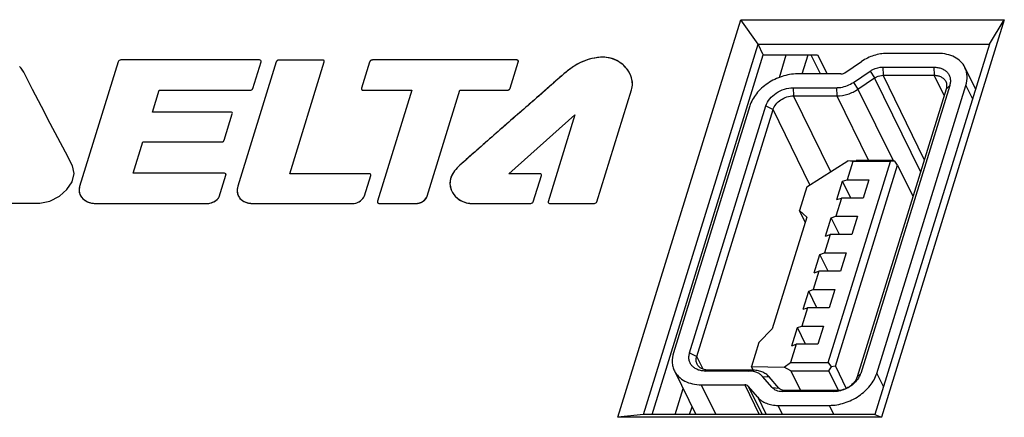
# Model space of a CAD drawing. Header units: millimetres. Extents: x 0 to 420, y 0 to 297.
# Tile 73 of 76: x 218.24 to 235.11, y 273.38 to 280.19. Entities that reach past the tile are written whole.
import ezdxf

# ---------------------------------------------------------------- set-up
doc = ezdxf.new("R2010")
doc.units = ezdxf.units.MM
doc.header["$LTSCALE"] = 23.1
doc.layers.get('0').update_dxf_attribs({"linetype": 'CONTINUOUS'})
for name, color, linetype in [('03___PRT_ALL_CURVES', 7, 'CONTINUOUS'), ('06___PRT_ALL_SURFS', 7, 'CONTINUOUS'), ('LAY0002', 7, 'CONTINUOUS')]:
    doc.layers.add(name, color=color, linetype=linetype)

msp = doc.modelspace()

# ---------------------------------------------------------------- linework, layer by layer
at = {"color": 7, "linetype": 'Continuous'}
for p, q in [((228.492, 273.378), (230.598, 280.193)), ((230.892, 279.773), (230.598, 280.193)), ((230.598, 280.193), (235.111, 280.193)), ((235.111, 280.193), (233.005, 273.378)), ((234.856, 279.773), (235.111, 280.193)), ((228.931, 273.426), (230.892, 279.773)), ((230.983, 279.588), (230.892, 279.773)), ((230.892, 279.773), (234.856, 279.773)), ((234.856, 279.773), (232.894, 273.426)), ((229.079, 273.426), (230.983, 279.588)), ((230.983, 279.588), (231.912, 279.588)), ((231.258, 279.204), (231.376, 279.588)), ((231.797, 279.588), (231.95, 279.285)), ((231.912, 279.588), (232.075, 279.263)), ((233.977, 279.615), (233.1, 279.615)), ((232.382, 279.285), (232.667, 279.477)), ((233.028, 279.38), (233.034, 279.24)), ((233.028, 279.38), (233.904, 279.38)), ((233.904, 279.38), (233.91, 279.24)), ((234.436, 279.375), (234.618, 279.003)), ((232.31, 279.263), (231.565, 279.263)), ((231.95, 279.285), (231.966, 279.263)), ((232.526, 279.119), (232.811, 279.311)), ((232.605, 279.002), (232.89, 279.194)), ((232.811, 279.311), (232.89, 279.194)), ((233.677, 277.589), (232.89, 279.194)), ((233.741, 277.798), (233.034, 279.24)), ((233.034, 279.24), (233.91, 279.24)), ((234.08, 278.894), (233.91, 279.24)), ((231.492, 279.028), (231.499, 278.887)), ((231.492, 279.028), (232.237, 279.028)), ((232.237, 279.028), (232.244, 278.887)), ((232.526, 279.119), (232.605, 279.002)), ((234.114, 279.005), (232.589, 274.07)), ((232.605, 279.002), (233.205, 277.779)), ((234.176, 279.067), (232.651, 274.132)), ((232.927, 274.132), (234.452, 279.067)), ((234.176, 279.067), (234.114, 279.005)), ((234.452, 279.067), (234.566, 278.835)), ((232.137, 277.587), (231.499, 278.887)), ((231.499, 278.887), (232.244, 278.887)), ((232.244, 278.887), (232.787, 277.779)), ((230.751, 278.714), (229.444, 274.484)), ((229.72, 274.484), (231.027, 278.714)), ((231.027, 278.714), (231.15, 278.652)), ((229.843, 274.422), (231.15, 278.652)), ((231.782, 277.363), (231.15, 278.652)), ((231.729, 277.329), (232.43, 277.772)), ((232.096, 274.316), (233.161, 277.763)), ((232.219, 274.254), (233.284, 277.701)), ((232.516, 277.763), (232.419, 277.45)), ((232.43, 277.772), (232.571, 277.779)), ((232.516, 277.763), (232.43, 277.772)), ((233.161, 277.763), (232.516, 277.763)), ((233.216, 277.779), (232.571, 277.779)), ((233.234, 277.771), (233.161, 277.763)), ((233.216, 277.779), (233.234, 277.771)), ((233.284, 277.701), (233.234, 277.771)), ((233.284, 277.701), (233.546, 277.166)), ((231.729, 277.329), (231.603, 276.922)), ((232.244, 277.11), (232.341, 277.423)), ((232.341, 277.423), (232.419, 277.45)), ((232.481, 277.136), (232.341, 277.423)), ((232.419, 277.45), (232.788, 277.45)), ((232.788, 277.45), (232.691, 277.136)), ((232.323, 277.136), (232.226, 276.823)), ((232.244, 277.11), (232.323, 277.136)), ((232.691, 277.136), (232.323, 277.136)), ((231.726, 276.806), (231.136, 274.895)), ((231.701, 276.723), (231.603, 276.922)), ((231.603, 276.922), (231.726, 276.806)), ((232.147, 276.796), (232.226, 276.823)), ((232.226, 276.823), (232.594, 276.823)), ((232.594, 276.823), (232.497, 276.51)), ((232.05, 276.483), (232.147, 276.796)), ((232.287, 276.51), (232.147, 276.796)), ((232.129, 276.51), (232.032, 276.196)), ((232.05, 276.483), (232.129, 276.51)), ((232.497, 276.51), (232.129, 276.51)), ((231.856, 275.856), (231.953, 276.17)), ((231.953, 276.17), (232.032, 276.196)), ((232.094, 275.883), (231.953, 276.17)), ((232.032, 276.196), (232.401, 276.196)), ((232.401, 276.196), (232.304, 275.883)), ((231.935, 275.883), (231.838, 275.57)), ((231.856, 275.856), (231.935, 275.883)), ((232.304, 275.883), (231.935, 275.883)), ((231.663, 275.23), (231.76, 275.543)), ((231.76, 275.543), (231.838, 275.57)), ((231.9, 275.256), (231.76, 275.543)), ((231.838, 275.57), (232.207, 275.57)), ((232.207, 275.57), (232.11, 275.256)), ((231.742, 275.256), (231.645, 274.943)), ((231.663, 275.23), (231.742, 275.256)), ((232.11, 275.256), (231.742, 275.256)), ((231.136, 274.895), (230.904, 274.658)), ((231.469, 274.603), (231.566, 274.916)), ((231.566, 274.916), (231.645, 274.943)), ((231.706, 274.63), (231.566, 274.916)), ((231.645, 274.943), (232.013, 274.943)), ((232.013, 274.943), (231.916, 274.63)), ((230.904, 274.658), (230.778, 274.251)), ((231.548, 274.63), (231.451, 274.316)), ((231.469, 274.603), (231.548, 274.63)), ((231.916, 274.63), (231.548, 274.63)), ((229.72, 274.484), (229.843, 274.422)), ((229.95, 274.204), (229.843, 274.422)), ((231.338, 274.24), (231.451, 274.316)), ((231.451, 274.316), (232.096, 274.316)), ((232.096, 274.316), (232.145, 274.246)), ((229.46, 274.176), (229.828, 273.426)), ((229.992, 274.171), (230.046, 274.187)), ((230.736, 274.171), (229.992, 274.171)), ((230.791, 274.187), (230.046, 274.187)), ((230.736, 274.171), (230.791, 274.187)), ((230.809, 274.187), (230.778, 274.251)), ((230.778, 274.251), (231.338, 274.24)), ((231.457, 274.176), (231.338, 274.24)), ((231.625, 273.835), (231.457, 274.176)), ((231.457, 274.176), (232.102, 274.176)), ((232.145, 274.246), (232.102, 274.176)), ((232.102, 274.176), (232.269, 273.836)), ((232.219, 274.254), (232.145, 274.246)), ((232.219, 274.254), (232.405, 273.874)), ((232.651, 274.132), (232.589, 274.07)), ((232.927, 274.132), (233.041, 273.9)), ((229.919, 273.936), (230.17, 273.426)), ((229.919, 273.936), (230.664, 273.936)), ((230.664, 273.936), (230.914, 273.426)), ((231.135, 273.887), (230.969, 274.079)), ((230.969, 274.079), (231.081, 274.072)), ((231.248, 273.88), (231.081, 274.072)), ((229.472, 273.426), (229.61, 273.871)), ((230.722, 273.913), (230.961, 273.426)), ((230.888, 273.721), (230.722, 273.913)), ((231.135, 273.887), (231.248, 273.88)), ((231.309, 273.818), (231.364, 273.835)), ((232.185, 273.818), (231.309, 273.818)), ((232.24, 273.835), (231.364, 273.835)), ((232.185, 273.818), (232.24, 273.835)), ((230.888, 273.721), (231.033, 273.426)), ((229.72, 273.426), (229.762, 273.56)), ((231.314, 273.426), (231.236, 273.583)), ((231.236, 273.583), (232.113, 273.583)), ((232.113, 273.583), (232.19, 273.426)), ((228.931, 273.426), (228.492, 273.378)), ((233.005, 273.378), (228.492, 273.378)), ((232.894, 273.426), (228.931, 273.426)), ((232.894, 273.426), (233.005, 273.378))]:
    msp.add_line(p, q, dxfattribs=at)
for points, knots in [([(233.1, 279.615), (233.025, 279.615), (232.872, 279.589), (232.732, 279.521), (232.667, 279.477)], [0, 0, 0, 0, 0.490526, 1, 1, 1, 1]), ([(234.436, 279.375), (234.418, 279.412), (234.367, 279.482), (234.258, 279.559), (234.125, 279.605), (234.027, 279.615), (233.977, 279.615)], [0, 0, 0, 0, 0.226855, 0.465049, 0.722039, 1, 1, 1, 1]), ([(232.811, 279.311), (232.827, 279.322), (232.894, 279.36), (232.971, 279.38), (233.028, 279.38)], [0, 0, 0, 0, 0.256117, 1, 1, 1, 1]), ([(233.904, 279.38), (233.927, 279.38), (233.973, 279.376), (234.037, 279.359), (234.093, 279.33), (234.138, 279.29), (234.17, 279.242), (234.187, 279.186), (234.19, 279.127), (234.182, 279.087), (234.176, 279.067)], [0, 0, 0, 0, 0.142893, 0.277318, 0.403266, 0.5225, 0.638006, 0.753655, 0.873406, 1, 1, 1, 1]), ([(234.452, 279.067), (234.468, 279.119), (234.48, 279.2), (234.464, 279.304), (234.447, 279.352), (234.436, 279.375)], [0, 0, 0, 0, 0.516133, 0.760428, 1, 1, 1, 1]), ([(231.565, 279.263), (231.477, 279.263), (231.298, 279.232), (231.094, 279.133), (230.953, 279.022), (230.837, 278.9), (230.774, 278.79), (230.751, 278.714)], [0, 0, 0, 0, 0.253003, 0.515778, 0.645256, 0.770278, 1, 1, 1, 1]), ([(232.31, 279.263), (232.316, 279.263), (232.341, 279.265), (232.366, 279.275), (232.382, 279.285)], [0, 0, 0, 0, 0.24204, 1, 1, 1, 1]), ([(232.89, 279.194), (232.9, 279.201), (232.945, 279.226), (232.996, 279.24), (233.034, 279.24)], [0, 0, 0, 0, 0.256117, 1, 1, 1, 1]), ([(233.91, 279.24), (233.932, 279.24), (233.974, 279.235), (234.031, 279.215), (234.078, 279.182), (234.099, 279.153), (234.107, 279.137)], [0, 0, 0, 0, 0.277927, 0.534961, 0.773137, 1, 1, 1, 1]), ([(231.027, 278.714), (231.041, 278.758), (231.089, 278.843), (231.201, 278.943), (231.34, 279.01), (231.442, 279.028), (231.492, 279.028)], [0, 0, 0, 0, 0.229909, 0.483842, 0.746792, 1, 1, 1, 1]), ([(232.237, 279.028), (232.262, 279.028), (232.364, 279.036), (232.462, 279.076), (232.526, 279.119)], [0, 0, 0, 0, 0.24204, 1, 1, 1, 1]), ([(232.244, 278.887), (232.306, 278.887), (232.434, 278.909), (232.551, 278.965), (232.605, 279.002)], [0, 0, 0, 0, 0.490526, 1, 1, 1, 1]), ([(234.107, 279.137), (234.117, 279.117), (234.128, 279.072), (234.121, 279.027), (234.114, 279.005)], [0, 0, 0, 0, 0.482563, 1, 1, 1, 1]), ([(231.15, 278.652), (231.16, 278.685), (231.196, 278.749), (231.28, 278.823), (231.384, 278.874), (231.461, 278.887), (231.499, 278.887)], [0, 0, 0, 0, 0.229909, 0.483842, 0.746792, 1, 1, 1, 1]), ([(229.444, 274.484), (229.428, 274.432), (229.416, 274.351), (229.431, 274.247), (229.449, 274.198), (229.46, 274.176)], [0, 0, 0, 0, 0.516133, 0.760428, 1, 1, 1, 1]), ([(229.992, 274.171), (229.968, 274.171), (229.923, 274.175), (229.859, 274.192), (229.803, 274.221), (229.758, 274.261), (229.726, 274.309), (229.708, 274.365), (229.706, 274.424), (229.714, 274.464), (229.72, 274.484)], [0, 0, 0, 0, 0.142893, 0.277318, 0.403266, 0.5225, 0.638006, 0.753655, 0.873406, 1, 1, 1, 1]), ([(229.85, 274.29), (229.84, 274.309), (229.829, 274.354), (229.836, 274.4), (229.843, 274.422)], [0, 0, 0, 0, 0.482563, 1, 1, 1, 1]), ([(230.046, 274.187), (230.025, 274.187), (229.983, 274.191), (229.926, 274.211), (229.879, 274.244), (229.857, 274.274), (229.85, 274.29)], [0, 0, 0, 0, 0.277927, 0.534961, 0.773137, 1, 1, 1, 1]), ([(229.46, 274.176), (229.478, 274.139), (229.529, 274.069), (229.637, 273.992), (229.771, 273.946), (229.869, 273.936), (229.919, 273.936)], [0, 0, 0, 0, 0.226855, 0.465049, 0.722039, 1, 1, 1, 1]), ([(230.969, 274.079), (230.956, 274.094), (230.925, 274.121), (230.87, 274.15), (230.805, 274.167), (230.76, 274.171), (230.736, 274.171)], [0, 0, 0, 0, 0.228126, 0.469277, 0.726515, 1, 1, 1, 1]), ([(231.081, 274.072), (231.065, 274.091), (231.027, 274.124), (230.958, 274.161), (230.877, 274.182), (230.82, 274.187), (230.791, 274.187)], [0, 0, 0, 0, 0.228184, 0.469284, 0.726432, 1, 1, 1, 1]), ([(232.113, 273.583), (232.2, 273.583), (232.38, 273.614), (232.584, 273.713), (232.725, 273.824), (232.841, 273.946), (232.903, 274.056), (232.927, 274.132)], [0, 0, 0, 0, 0.253003, 0.515778, 0.645256, 0.770278, 1, 1, 1, 1]), ([(232.651, 274.132), (232.649, 274.125), (232.639, 274.097), (232.625, 274.07), (232.613, 274.051)], [0, 0, 0, 0, 0.241895, 1, 1, 1, 1]), ([(230.722, 273.913), (230.715, 273.921), (230.697, 273.933), (230.675, 273.936), (230.664, 273.936)], [0, 0, 0, 0, 0.468568, 1, 1, 1, 1]), ([(232.589, 274.07), (232.579, 274.037), (232.542, 273.973), (232.459, 273.898), (232.355, 273.848), (232.278, 273.835), (232.24, 273.835)], [0, 0, 0, 0, 0.229909, 0.483842, 0.746792, 1, 1, 1, 1]), ([(232.613, 274.051), (232.575, 273.99), (232.492, 273.912), (232.361, 273.848), (232.288, 273.828), (232.251, 273.823)], [0, 0, 0, 0, 0.488983, 0.746828, 1, 1, 1, 1]), ([(231.309, 273.818), (231.291, 273.818), (231.257, 273.821), (231.209, 273.834), (231.167, 273.856), (231.145, 273.876), (231.135, 273.887)], [0, 0, 0, 0, 0.273485, 0.530723, 0.771874, 1, 1, 1, 1]), ([(231.364, 273.835), (231.341, 273.835), (231.298, 273.841), (231.261, 273.865), (231.248, 273.88)], [0, 0, 0, 0, 0.531432, 1, 1, 1, 1]), ([(232.251, 273.823), (232.246, 273.822), (232.224, 273.82), (232.202, 273.818), (232.185, 273.818)], [0, 0, 0, 0, 0.254085, 1, 1, 1, 1]), ([(230.888, 273.721), (230.907, 273.699), (230.953, 273.659), (231.037, 273.615), (231.133, 273.589), (231.201, 273.583), (231.236, 273.583)], [0, 0, 0, 0, 0.228184, 0.469284, 0.726432, 1, 1, 1, 1])]:
    msp.add_open_spline(points, degree=3, knots=knots, dxfattribs=at)
at = {"layer": '03___PRT_ALL_CURVES', "color": 4, "linetype": 'Continuous'}
msp.add_line((231.649, 279.263), (231.749, 279.588), dxfattribs=at)
at = {"layer": '06___PRT_ALL_SURFS', "color": 7, "linetype": 'Continuous'}
for p, q in [((231.258, 279.204), (231.376, 279.588)), ((229.472, 273.426), (229.61, 273.871))]:
    msp.add_line(p, q, dxfattribs=at)
at = {"layer": 'LAY0002', "color": 7, "linetype": 'Continuous'}
for p, q in [((222.352, 279.503), (219.976, 279.503)), ((223.436, 279.501), (222.684, 279.501)), ((226.752, 279.503), (224.293, 279.503)), ((219.932, 279.473), (219.27, 277.332)), ((222.64, 279.472), (221.981, 277.34)), ((222.236, 279.013), (222.378, 279.473)), ((222.869, 277.554), (223.461, 279.472)), ((224.237, 279.465), (224.099, 279.021)), ((226.648, 279.021), (226.785, 279.465)), ((218.463, 278.997), (218.313, 279.291)), ((218.616, 278.705), (218.463, 278.997)), ((220.517, 278.608), (220.633, 278.983)), ((220.633, 278.983), (222.192, 278.983)), ((224.132, 278.983), (224.96, 278.983)), ((224.96, 278.983), (224.372, 277.082)), ((225.226, 277.171), (225.786, 278.983)), ((225.786, 278.983), (226.592, 278.983)), ((228.133, 277.074), (228.725, 278.99)), ((218.768, 278.415), (218.616, 278.705)), ((221.86, 278.608), (220.517, 278.608)), ((221.746, 278.126), (221.886, 278.579)), ((226.622, 277.554), (227.756, 278.561)), ((227.756, 278.561), (227.297, 277.074)), ((218.899, 278.167), (218.768, 278.415)), ((219.03, 277.92), (218.899, 278.167)), ((220.188, 277.56), (220.354, 278.097)), ((220.354, 278.097), (221.702, 278.097)), ((219.149, 277.687), (219.03, 277.92)), ((219.174, 277.558), (219.149, 277.687)), ((219.14, 277.415), (219.174, 277.558)), ((221.752, 277.56), (220.188, 277.56)), ((221.662, 277.157), (221.777, 277.53)), ((224.234, 277.554), (222.869, 277.554)), ((224.152, 277.176), (224.259, 277.525)), ((227.157, 277.554), (226.622, 277.554)), ((227.043, 277.074), (227.182, 277.525)), ((219.052, 277.281), (219.14, 277.415)), ((218.76, 277.085), (218.923, 277.168)), ((218.923, 277.168), (219.052, 277.281)), ((217.607, 277.046), (218.297, 277.046)), ((218.297, 277.046), (218.588, 277.048)), ((218.588, 277.048), (218.76, 277.085)), ((219.544, 277.044), (221.471, 277.044)), ((222.236, 277.044), (223.976, 277.044)), ((224.405, 277.044), (225.038, 277.044)), ((225.984, 277.044), (226.999, 277.044)), ((227.322, 277.044), (228.089, 277.044))]:
    msp.add_line(p, q, dxfattribs=at)
for centre, radius, start, end in [((228.228, 279.019), 0.533, 51.2251, 66.8142), ((217.926, 279.099), 0.431, 31.7027, 42.6447), ((217.931, 279.102), 0.426, 26.3152, 31.6699), ((277.634, 219.743), 77.763, 131.55452, 131.81644), ((226.269, 277.15), 0.731, 131.3631, 134.0803), ((219.456, 277.273), 0.195, 186.5608, 191.5656), ((219.461, 277.274), 0.2, 191.5774, 198.8124), ((219.467, 277.277), 0.206, 198.8121, 205.3518), ((219.474, 277.28), 0.214, 205.3526, 211.7824), ((219.48, 277.284), 0.221, 211.7761, 217.0813), ((219.486, 277.288), 0.229, 217.0909, 224.3008), ((222.196, 277.266), 0.227, 184.1933, 191.5548), ((222.186, 277.264), 0.216, 191.5533, 199.1965), ((222.177, 277.261), 0.207, 199.1957, 207.3879), ((219.492, 277.294), 0.237, 224.2968, 230.3719), ((219.522, 277.339), 0.291, 241.4436, 246.7013), ((219.53, 277.357), 0.311, 246.6974, 251.5603), ((219.536, 277.377), 0.332, 251.5589, 256.316), ((222.229, 277.381), 0.336, 253.6886, 259.0399), ((222.235, 277.412), 0.368, 259.0362, 264.4793), ((222.237, 277.438), 0.394, 264.4701, 269.8342), ((223.9, 277.325), 0.298, 303.3905, 307.262), ((225.984, 277.415), 0.371, 251.6392, 270.0095)]:
    msp.add_arc(centre, radius, start, end, dxfattribs=at)
for points in [[(219.976, 279.503), (219.958, 279.503), (219.938, 279.49), (219.932, 279.473)], [(219.976, 279.503), (219.967, 279.503), (219.957, 279.5), (219.949, 279.494)], [(222.374, 279.494), (222.369, 279.5), (222.361, 279.503), (222.352, 279.503)], [(222.684, 279.501), (222.666, 279.501), (222.646, 279.488), (222.64, 279.472)], [(222.684, 279.501), (222.678, 279.501), (222.672, 279.5), (222.666, 279.497)], [(223.457, 279.493), (223.453, 279.498), (223.444, 279.501), (223.436, 279.501)], [(228.24, 279.55), (228.19, 279.55), (228.137, 279.544), (228.083, 279.534)], [(228.438, 279.509), (228.377, 279.535), (228.31, 279.55), (228.24, 279.55)], [(218.313, 279.291), (218.294, 279.328), (218.27, 279.363), (218.241, 279.393)], [(219.949, 279.494), (219.941, 279.489), (219.934, 279.481), (219.932, 279.473)], [(222.378, 279.473), (222.38, 279.481), (222.379, 279.489), (222.374, 279.494)], [(222.65, 279.486), (222.645, 279.481), (222.641, 279.476), (222.64, 279.472)], [(222.666, 279.497), (222.66, 279.494), (222.654, 279.49), (222.65, 279.486)], [(223.461, 279.472), (223.464, 279.479), (223.462, 279.487), (223.457, 279.493)], [(228.684, 279.292), (228.654, 279.346), (228.612, 279.394), (228.561, 279.434)], [(228.733, 279.165), (228.724, 279.209), (228.707, 279.252), (228.684, 279.292)], [(228.725, 278.99), (228.743, 279.048), (228.745, 279.108), (228.733, 279.165)], [(222.192, 278.983), (222.209, 278.984), (222.23, 278.996), (222.236, 279.013)], [(222.219, 278.992), (222.227, 278.998), (222.233, 279.005), (222.236, 279.013)], [(222.192, 278.983), (222.2, 278.983), (222.211, 278.987), (222.219, 278.992)], [(221.882, 278.6), (221.877, 278.605), (221.869, 278.608), (221.86, 278.608)], [(221.886, 278.579), (221.888, 278.586), (221.887, 278.594), (221.882, 278.6)], [(221.702, 278.097), (221.72, 278.097), (221.741, 278.109), (221.746, 278.126)], [(221.774, 277.551), (221.769, 277.557), (221.761, 277.56), (221.752, 277.56)], [(221.777, 277.53), (221.78, 277.538), (221.778, 277.546), (221.774, 277.551)], [(224.256, 277.546), (224.251, 277.551), (224.243, 277.554), (224.234, 277.554)], [(224.259, 277.525), (224.262, 277.532), (224.261, 277.54), (224.256, 277.546)], [(227.179, 277.546), (227.174, 277.551), (227.166, 277.554), (227.157, 277.554)], [(227.182, 277.525), (227.185, 277.532), (227.184, 277.54), (227.179, 277.546)], [(219.27, 277.332), (219.262, 277.305), (219.259, 277.277), (219.263, 277.251)], [(219.27, 277.332), (219.263, 277.308), (219.26, 277.282), (219.262, 277.257)], [(221.981, 277.34), (221.972, 277.31), (221.968, 277.28), (221.97, 277.25)], [(219.262, 277.257), (219.265, 277.217), (219.282, 277.178), (219.307, 277.146)], [(224.123, 277.128), (224.136, 277.143), (224.146, 277.159), (224.152, 277.176)], [(219.341, 277.111), (219.354, 277.101), (219.368, 277.091), (219.383, 277.083)], [(219.458, 277.054), (219.485, 277.048), (219.514, 277.044), (219.544, 277.044)], [(221.471, 277.044), (221.481, 277.044), (221.491, 277.046), (221.502, 277.048)], [(222.05, 277.1), (222.058, 277.094), (222.066, 277.088), (222.075, 277.083)], [(222.075, 277.083), (222.093, 277.073), (222.113, 277.065), (222.134, 277.058)], [(223.976, 277.044), (223.991, 277.045), (224.006, 277.048), (224.021, 277.054)], [(224.021, 277.054), (224.035, 277.06), (224.05, 277.067), (224.064, 277.077)], [(224.102, 277.106), (224.109, 277.113), (224.116, 277.12), (224.123, 277.128)], [(226.999, 277.044), (227.017, 277.044), (227.038, 277.057), (227.043, 277.074)], [(226.999, 277.044), (227.008, 277.044), (227.018, 277.047), (227.026, 277.053)], [(227.026, 277.053), (227.035, 277.058), (227.041, 277.066), (227.043, 277.074)], [(227.297, 277.074), (227.294, 277.066), (227.295, 277.058), (227.3, 277.053)], [(227.3, 277.053), (227.305, 277.047), (227.313, 277.044), (227.322, 277.044)], [(228.089, 277.044), (228.107, 277.044), (228.127, 277.057), (228.133, 277.074)], [(228.089, 277.044), (228.098, 277.044), (228.108, 277.047), (228.116, 277.053)], [(228.116, 277.053), (228.124, 277.058), (228.131, 277.066), (228.133, 277.074)]]:
    msp.add_open_spline(points, degree=3, dxfattribs=at)
for points, knots in [([(222.378, 279.473), (222.38, 279.48), (222.377, 279.498), (222.36, 279.503), (222.352, 279.503)], [0, 0, 0, 0, 0.474394, 1, 1, 1, 1]), ([(223.461, 279.472), (223.463, 279.478), (223.461, 279.496), (223.443, 279.501), (223.436, 279.501)], [0, 0, 0, 0, 0.474515, 1, 1, 1, 1]), ([(224.293, 279.503), (224.275, 279.503), (224.25, 279.491), (224.238, 279.47), (224.237, 279.465)], [0, 0, 0, 0, 0.765121, 1, 1, 1, 1]), ([(224.293, 279.503), (224.292, 279.503), (224.291, 279.503), (224.289, 279.503), (224.288, 279.503), (224.286, 279.503), (224.284, 279.502), (224.282, 279.502), (224.281, 279.502), (224.279, 279.502), (224.278, 279.501), (224.276, 279.501), (224.275, 279.5), (224.274, 279.5), (224.273, 279.499), (224.271, 279.499), (224.27, 279.498), (224.268, 279.498), (224.266, 279.497), (224.265, 279.496), (224.263, 279.495), (224.262, 279.494), (224.26, 279.493), (224.259, 279.493), (224.258, 279.492)], [0, 0, 0, 0, 0.0625, 0.125, 0.15625, 0.1875, 0.25, 0.3125, 0.34375, 0.375, 0.4375, 0.46875, 0.5, 0.53125, 0.5625, 0.625, 0.65625, 0.6875, 0.75, 0.8125, 0.84375, 0.875, 0.9375, 1, 1, 1, 1]), ([(228.24, 279.55), (228.111, 279.548), (227.912, 279.502), (227.688, 279.366), (227.486, 279.199), (227.247, 278.98), (226.953, 278.725), (226.66, 278.47), (226.27, 278.129), (225.979, 277.872), (225.786, 277.699)], [0, 0, 0, 0, 0.124742, 0.188733, 0.251834, 0.376388, 0.501149, 0.626001, 0.75079, 1, 1, 1, 1]), ([(228.083, 279.534), (227.978, 279.513), (227.797, 279.446), (227.524, 279.234), (227.188, 278.922), (226.656, 278.471), (226.051, 277.935)], [0, 0, 0, 0, 0.116228, 0.196007, 0.376674, 1, 1, 1, 1]), ([(226.781, 279.492), (226.78, 279.492), (226.779, 279.493), (226.778, 279.494), (226.778, 279.495), (226.777, 279.495), (226.776, 279.496), (226.775, 279.497), (226.774, 279.498), (226.773, 279.498), (226.773, 279.498), (226.772, 279.499), (226.771, 279.499), (226.77, 279.5), (226.769, 279.5), (226.768, 279.501), (226.767, 279.501), (226.765, 279.501), (226.764, 279.502), (226.763, 279.502), (226.761, 279.502), (226.759, 279.503), (226.758, 279.503), (226.758, 279.503), (226.756, 279.503), (226.755, 279.503), (226.753, 279.503), (226.752, 279.503)], [0, 0, 0, 0, 0.0625, 0.125, 0.15625, 0.171875, 0.1875, 0.25, 0.3125, 0.328125, 0.34375, 0.375, 0.4375, 0.46875, 0.5, 0.53125, 0.5625, 0.625, 0.65625, 0.6875, 0.75, 0.8125, 0.828125, 0.84375, 0.875, 0.9375, 1, 1, 1, 1]), ([(226.785, 279.465), (226.788, 279.474), (226.785, 279.497), (226.763, 279.503), (226.752, 279.503)], [0, 0, 0, 0, 0.474093, 1, 1, 1, 1]), ([(228.725, 278.99), (228.735, 279.025), (228.745, 279.094), (228.73, 279.197), (228.69, 279.289), (228.611, 279.4), (228.466, 279.514), (228.318, 279.548), (228.24, 279.55)], [0, 0, 0, 0, 0.126833, 0.24637, 0.363372, 0.480861, 0.725456, 1, 1, 1, 1]), ([(224.258, 279.492), (224.257, 279.492), (224.256, 279.491), (224.255, 279.49), (224.253, 279.489), (224.252, 279.488), (224.251, 279.486), (224.249, 279.485), (224.248, 279.484), (224.247, 279.483), (224.246, 279.482), (224.245, 279.481), (224.244, 279.48), (224.244, 279.479), (224.243, 279.478), (224.242, 279.477), (224.241, 279.476), (224.241, 279.475), (224.241, 279.474), (224.24, 279.473), (224.239, 279.471), (224.238, 279.47), (224.238, 279.469), (224.237, 279.467), (224.237, 279.466), (224.237, 279.465)], [0, 0, 0, 0, 0.0625, 0.125, 0.15625, 0.1875, 0.25, 0.3125, 0.34375, 0.375, 0.4375, 0.46875, 0.5, 0.53125, 0.5625, 0.625, 0.65625, 0.671875, 0.6875, 0.75, 0.8125, 0.84375, 0.875, 0.9375, 1, 1, 1, 1]), ([(226.785, 279.465), (226.786, 279.466), (226.786, 279.467), (226.786, 279.469), (226.786, 279.47), (226.787, 279.47), (226.787, 279.471), (226.787, 279.473), (226.787, 279.474), (226.787, 279.475), (226.787, 279.475), (226.787, 279.476), (226.787, 279.478), (226.787, 279.479), (226.787, 279.479), (226.787, 279.48), (226.786, 279.48), (226.786, 279.481), (226.786, 279.482), (226.786, 279.483), (226.785, 279.484), (226.785, 279.484), (226.785, 279.485), (226.784, 279.486), (226.784, 279.487), (226.783, 279.488), (226.783, 279.489), (226.783, 279.49), (226.782, 279.491), (226.781, 279.492), (226.781, 279.492)], [0, 0, 0, 0, 0.0625, 0.125, 0.15625, 0.171875, 0.1875, 0.25, 0.3125, 0.328125, 0.34375, 0.375, 0.4375, 0.46875, 0.484375, 0.5, 0.515625, 0.53125, 0.5625, 0.625, 0.65625, 0.671875, 0.6875, 0.75, 0.8125, 0.828125, 0.84375, 0.875, 0.9375, 1, 1, 1, 1]), ([(224.099, 279.021), (224.097, 279.013), (224.1, 278.989), (224.122, 278.983), (224.132, 278.983)], [0, 0, 0, 0, 0.474093, 1, 1, 1, 1]), ([(224.099, 279.021), (224.099, 279.021), (224.099, 279.02), (224.099, 279.018), (224.098, 279.017), (224.098, 279.016), (224.098, 279.015), (224.098, 279.014), (224.098, 279.013), (224.098, 279.012), (224.098, 279.011), (224.098, 279.01), (224.098, 279.009), (224.098, 279.008), (224.098, 279.007), (224.098, 279.007), (224.098, 279.006), (224.099, 279.006), (224.099, 279.005), (224.099, 279.004), (224.099, 279.003), (224.099, 279.002), (224.1, 279.002), (224.1, 279), (224.101, 278.999), (224.101, 278.998), (224.102, 278.998), (224.102, 278.997), (224.103, 278.996), (224.104, 278.995), (224.104, 278.995)], [0, 0, 0, 0, 0.0625, 0.125, 0.15625, 0.171875, 0.1875, 0.25, 0.3125, 0.328125, 0.34375, 0.375, 0.4375, 0.46875, 0.484375, 0.5, 0.515625, 0.53125, 0.5625, 0.625, 0.65625, 0.671875, 0.6875, 0.75, 0.8125, 0.828125, 0.84375, 0.875, 0.9375, 1, 1, 1, 1]), ([(224.104, 278.995), (224.105, 278.994), (224.105, 278.993), (224.106, 278.992), (224.107, 278.992), (224.108, 278.991), (224.108, 278.991), (224.109, 278.99), (224.111, 278.989), (224.111, 278.989), (224.112, 278.988), (224.113, 278.988), (224.114, 278.987), (224.115, 278.987), (224.116, 278.986), (224.117, 278.986), (224.118, 278.986), (224.12, 278.985), (224.121, 278.985), (224.122, 278.984), (224.124, 278.984), (224.125, 278.984), (224.126, 278.984), (224.127, 278.984), (224.128, 278.984), (224.13, 278.983), (224.132, 278.983), (224.132, 278.983)], [0, 0, 0, 0, 0.0625, 0.125, 0.15625, 0.171875, 0.1875, 0.25, 0.3125, 0.328125, 0.34375, 0.375, 0.4375, 0.46875, 0.5, 0.53125, 0.5625, 0.625, 0.65625, 0.6875, 0.75, 0.8125, 0.828125, 0.84375, 0.875, 0.9375, 1, 1, 1, 1]), ([(226.592, 278.983), (226.61, 278.983), (226.635, 278.995), (226.647, 279.016), (226.648, 279.021)], [0, 0, 0, 0, 0.765121, 1, 1, 1, 1]), ([(226.592, 278.983), (226.592, 278.983), (226.594, 278.983), (226.596, 278.984), (226.597, 278.984), (226.599, 278.984), (226.601, 278.984), (226.602, 278.984), (226.604, 278.985), (226.605, 278.985), (226.607, 278.985), (226.609, 278.986), (226.61, 278.986), (226.611, 278.987), (226.612, 278.987), (226.614, 278.988), (226.615, 278.988), (226.617, 278.989), (226.618, 278.99), (226.62, 278.991), (226.622, 278.991), (226.623, 278.992), (226.625, 278.993), (226.626, 278.994), (226.627, 278.994)], [0, 0, 0, 0, 0.0625, 0.125, 0.15625, 0.1875, 0.25, 0.3125, 0.34375, 0.375, 0.4375, 0.46875, 0.5, 0.53125, 0.5625, 0.625, 0.65625, 0.6875, 0.75, 0.8125, 0.84375, 0.875, 0.9375, 1, 1, 1, 1]), ([(226.627, 278.994), (226.627, 278.995), (226.629, 278.996), (226.63, 278.997), (226.631, 278.998), (226.633, 278.999), (226.634, 279), (226.635, 279.001), (226.637, 279.003), (226.638, 279.004), (226.639, 279.005), (226.639, 279.006), (226.64, 279.007), (226.641, 279.008), (226.642, 279.009), (226.643, 279.01), (226.643, 279.011), (226.644, 279.012), (226.644, 279.013), (226.645, 279.014), (226.646, 279.015), (226.646, 279.017), (226.647, 279.018), (226.648, 279.019), (226.648, 279.021), (226.648, 279.021)], [0, 0, 0, 0, 0.0625, 0.125, 0.15625, 0.1875, 0.25, 0.3125, 0.34375, 0.375, 0.4375, 0.46875, 0.5, 0.53125, 0.5625, 0.625, 0.65625, 0.671875, 0.6875, 0.75, 0.8125, 0.84375, 0.875, 0.9375, 1, 1, 1, 1]), ([(221.886, 278.579), (221.888, 278.586), (221.885, 278.604), (221.868, 278.608), (221.86, 278.608)], [0, 0, 0, 0, 0.473973, 1, 1, 1, 1]), ([(221.702, 278.097), (221.703, 278.097), (221.705, 278.097), (221.706, 278.097), (221.707, 278.097), (221.709, 278.097), (221.71, 278.098), (221.712, 278.098), (221.713, 278.098), (221.714, 278.098), (221.715, 278.099), (221.716, 278.099), (221.717, 278.099), (221.718, 278.1), (221.719, 278.1), (221.72, 278.101), (221.721, 278.101), (221.723, 278.102), (221.724, 278.102), (221.725, 278.103), (221.727, 278.104), (221.728, 278.105), (221.729, 278.105)], [0, 0, 0, 0, 0.125, 0.15625, 0.1875, 0.25, 0.3125, 0.34375, 0.375, 0.4375, 0.46875, 0.5, 0.53125, 0.5625, 0.625, 0.65625, 0.6875, 0.75, 0.8125, 0.84375, 0.875, 1, 1, 1, 1]), ([(221.729, 278.105), (221.73, 278.106), (221.731, 278.107), (221.733, 278.108), (221.734, 278.109), (221.735, 278.11), (221.736, 278.111), (221.737, 278.112), (221.738, 278.113), (221.738, 278.113), (221.739, 278.114), (221.74, 278.115), (221.74, 278.116), (221.741, 278.117), (221.742, 278.118), (221.742, 278.118), (221.743, 278.119), (221.743, 278.121), (221.744, 278.122), (221.745, 278.123), (221.745, 278.124), (221.746, 278.125), (221.746, 278.126)], [0, 0, 0, 0, 0.125, 0.15625, 0.1875, 0.25, 0.3125, 0.34375, 0.375, 0.4375, 0.46875, 0.5, 0.53125, 0.5625, 0.625, 0.65625, 0.6875, 0.75, 0.8125, 0.84375, 0.875, 1, 1, 1, 1]), ([(225.76, 277.676), (225.695, 277.612), (225.529, 277.374), (225.697, 277.12), (225.867, 277.063)], [0, 0, 0, 0, 0.314897, 1, 1, 1, 1]), ([(225.786, 277.699), (225.752, 277.67), (225.692, 277.606), (225.628, 277.499), (225.608, 277.384), (225.631, 277.278), (225.683, 277.187), (225.761, 277.112), (225.863, 277.057), (225.943, 277.045), (225.984, 277.044)], [0, 0, 0, 0, 0.146226, 0.28176, 0.403562, 0.516799, 0.628405, 0.743097, 0.865245, 1, 1, 1, 1]), ([(221.777, 277.53), (221.779, 277.537), (221.777, 277.555), (221.76, 277.56), (221.752, 277.56)], [0, 0, 0, 0, 0.47444, 1, 1, 1, 1]), ([(224.259, 277.525), (224.261, 277.532), (224.259, 277.55), (224.242, 277.554), (224.234, 277.554)], [0, 0, 0, 0, 0.474825, 1, 1, 1, 1]), ([(227.182, 277.525), (227.184, 277.531), (227.182, 277.55), (227.165, 277.554), (227.157, 277.554)], [0, 0, 0, 0, 0.47409, 1, 1, 1, 1]), ([(221.981, 277.34), (221.97, 277.304), (221.963, 277.228), (222.011, 277.122), (222.112, 277.056), (222.194, 277.044), (222.236, 277.044)], [0, 0, 0, 0, 0.246085, 0.476946, 0.721737, 1, 1, 1, 1]), ([(219.307, 277.146), (219.332, 277.114), (219.407, 277.06), (219.497, 277.045), (219.544, 277.044)], [0, 0, 0, 0, 0.468237, 1, 1, 1, 1]), ([(221.471, 277.044), (221.509, 277.045), (221.582, 277.074), (221.646, 277.123), (221.662, 277.157)], [0, 0, 0, 0, 0.508079, 1, 1, 1, 1]), ([(221.646, 277.132), (221.648, 277.134), (221.654, 277.142), (221.66, 277.15), (221.662, 277.157)], [0, 0, 0, 0, 0.290384, 1, 1, 1, 1]), ([(221.994, 277.166), (222.004, 277.146), (222.022, 277.123), (222.045, 277.104), (222.05, 277.1)], [0, 0, 0, 0, 0.784783, 1, 1, 1, 1]), ([(223.976, 277.044), (224.015, 277.047), (224.086, 277.084), (224.139, 277.142), (224.152, 277.176)], [0, 0, 0, 0, 0.516569, 1, 1, 1, 1]), ([(225.038, 277.044), (225.079, 277.044), (225.158, 277.07), (225.215, 277.135), (225.226, 277.171)], [0, 0, 0, 0, 0.516982, 1, 1, 1, 1]), ([(225.2, 277.122), (225.2, 277.123), (225.202, 277.125), (225.203, 277.128), (225.205, 277.129), (225.206, 277.131), (225.208, 277.134), (225.21, 277.136), (225.211, 277.138), (225.212, 277.14), (225.213, 277.143), (225.214, 277.145), (225.215, 277.146), (225.216, 277.148), (225.217, 277.15), (225.218, 277.152), (225.219, 277.154), (225.22, 277.156), (225.221, 277.159), (225.223, 277.161), (225.223, 277.163), (225.224, 277.165), (225.225, 277.168), (225.226, 277.17), (225.226, 277.171)], [0, 0, 0, 0, 0.0625, 0.125, 0.15625, 0.1875, 0.25, 0.3125, 0.34375, 0.375, 0.4375, 0.46875, 0.5, 0.53125, 0.5625, 0.625, 0.65625, 0.6875, 0.75, 0.8125, 0.84375, 0.875, 0.9375, 1, 1, 1, 1]), ([(221.502, 277.048), (221.533, 277.054), (221.584, 277.078), (221.627, 277.112), (221.643, 277.129), (221.646, 277.132)], [0, 0, 0, 0, 0.57051, 0.924437, 1, 1, 1, 1]), ([(224.08, 277.088), (224.082, 277.089), (224.089, 277.095), (224.097, 277.101), (224.102, 277.106)], [0, 0, 0, 0, 0.214343, 1, 1, 1, 1]), ([(224.372, 277.082), (224.369, 277.074), (224.373, 277.05), (224.395, 277.044), (224.405, 277.044)], [0, 0, 0, 0, 0.474093, 1, 1, 1, 1]), ([(224.372, 277.082), (224.372, 277.082), (224.372, 277.08), (224.371, 277.079), (224.371, 277.078), (224.371, 277.077), (224.371, 277.076), (224.371, 277.075), (224.371, 277.074), (224.371, 277.073), (224.371, 277.072), (224.371, 277.071), (224.371, 277.07), (224.371, 277.069), (224.371, 277.068), (224.371, 277.068), (224.371, 277.067), (224.371, 277.067), (224.371, 277.066), (224.372, 277.065), (224.372, 277.064), (224.372, 277.063), (224.373, 277.062), (224.373, 277.061), (224.374, 277.06), (224.374, 277.059), (224.374, 277.059), (224.375, 277.058), (224.376, 277.057), (224.376, 277.056), (224.377, 277.055)], [0, 0, 0, 0, 0.0625, 0.125, 0.15625, 0.171875, 0.1875, 0.25, 0.3125, 0.328125, 0.34375, 0.375, 0.4375, 0.46875, 0.484375, 0.5, 0.515625, 0.53125, 0.5625, 0.625, 0.65625, 0.671875, 0.6875, 0.75, 0.8125, 0.828125, 0.84375, 0.875, 0.9375, 1, 1, 1, 1]), ([(224.377, 277.055), (224.377, 277.055), (224.378, 277.054), (224.379, 277.053), (224.38, 277.052), (224.38, 277.052), (224.381, 277.052), (224.382, 277.051), (224.383, 277.05), (224.384, 277.049), (224.385, 277.049), (224.386, 277.049), (224.387, 277.048), (224.388, 277.048), (224.389, 277.047), (224.39, 277.047), (224.391, 277.046), (224.392, 277.046), (224.393, 277.046), (224.395, 277.045), (224.396, 277.045), (224.398, 277.045), (224.399, 277.045), (224.4, 277.045), (224.401, 277.044), (224.403, 277.044), (224.404, 277.044), (224.405, 277.044)], [0, 0, 0, 0, 0.0625, 0.125, 0.15625, 0.171875, 0.1875, 0.25, 0.3125, 0.328125, 0.34375, 0.375, 0.4375, 0.46875, 0.5, 0.53125, 0.5625, 0.625, 0.65625, 0.6875, 0.75, 0.8125, 0.828125, 0.84375, 0.875, 0.9375, 1, 1, 1, 1]), ([(225.038, 277.044), (225.039, 277.044), (225.041, 277.044), (225.044, 277.044), (225.046, 277.044), (225.047, 277.044), (225.049, 277.045), (225.05, 277.045), (225.053, 277.045), (225.055, 277.045), (225.058, 277.045), (225.06, 277.046), (225.063, 277.046), (225.065, 277.046), (225.067, 277.047), (225.069, 277.047), (225.071, 277.047), (225.074, 277.048), (225.076, 277.048), (225.079, 277.049), (225.082, 277.05), (225.085, 277.05), (225.088, 277.051), (225.092, 277.052), (225.095, 277.053), (225.097, 277.054)], [0, 0, 0, 0, 0.0625, 0.125, 0.15625, 0.171875, 0.1875, 0.21875, 0.25, 0.3125, 0.34375, 0.375, 0.4375, 0.46875, 0.5, 0.53125, 0.5625, 0.625, 0.65625, 0.6875, 0.75, 0.8125, 0.84375, 0.875, 1, 1, 1, 1]), ([(225.097, 277.054), (225.099, 277.054), (225.101, 277.055), (225.104, 277.056), (225.106, 277.057), (225.107, 277.057), (225.109, 277.058), (225.112, 277.059), (225.115, 277.06), (225.118, 277.061), (225.12, 277.062), (225.122, 277.063), (225.125, 277.065), (225.127, 277.065), (225.128, 277.066), (225.131, 277.067), (225.133, 277.069), (225.135, 277.07), (225.136, 277.07), (225.138, 277.071), (225.14, 277.073), (225.143, 277.074), (225.146, 277.076), (225.148, 277.077), (225.151, 277.079), (225.153, 277.08), (225.154, 277.081)], [0, 0, 0, 0, 0.0625, 0.125, 0.15625, 0.171875, 0.1875, 0.25, 0.3125, 0.34375, 0.375, 0.4375, 0.46875, 0.5, 0.53125, 0.5625, 0.625, 0.65625, 0.671875, 0.6875, 0.75, 0.8125, 0.84375, 0.875, 0.9375, 1, 1, 1, 1]), ([(225.154, 277.081), (225.155, 277.082), (225.157, 277.083), (225.16, 277.085), (225.162, 277.087), (225.164, 277.088), (225.167, 277.09), (225.169, 277.092), (225.171, 277.094), (225.173, 277.096), (225.175, 277.097), (225.177, 277.099), (225.179, 277.1), (225.18, 277.102), (225.182, 277.103), (225.184, 277.105), (225.186, 277.107), (225.186, 277.108), (225.187, 277.109), (225.188, 277.11), (225.19, 277.111), (225.191, 277.112), (225.192, 277.113), (225.193, 277.114), (225.193, 277.115), (225.195, 277.117), (225.197, 277.119), (225.199, 277.121), (225.2, 277.122)], [0, 0, 0, 0, 0.0625, 0.125, 0.15625, 0.1875, 0.25, 0.3125, 0.34375, 0.375, 0.4375, 0.46875, 0.5, 0.53125, 0.5625, 0.625, 0.65625, 0.671875, 0.6875, 0.71875, 0.75, 0.78125, 0.8125, 0.828125, 0.84375, 0.875, 0.9375, 1, 1, 1, 1]), ([(227.297, 277.074), (227.295, 277.067), (227.297, 277.049), (227.314, 277.044), (227.322, 277.044)], [0, 0, 0, 0, 0.47374, 1, 1, 1, 1])]:
    msp.add_open_spline(points, degree=3, knots=knots, dxfattribs=at)

doc.saveas('drawing.dxf')
